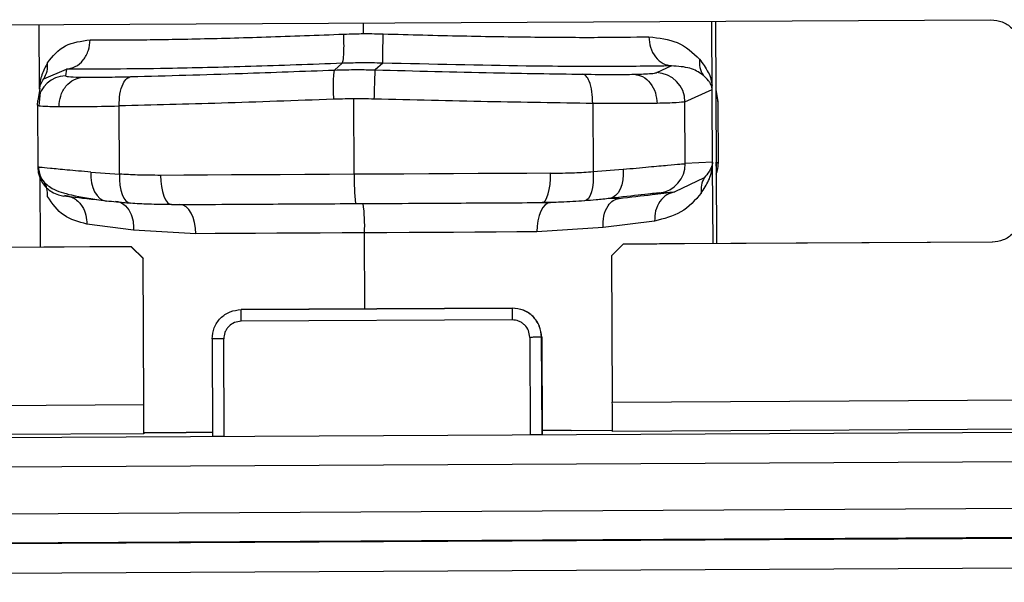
# Model space of a CAD drawing. Header units: millimetres. Extents: x -353 to -36, y 81 to 369.
# Tile 42 of 45: x -127 to -110, y 333 to 342. Entities that reach past the tile are written whole.
import ezdxf

# ---------------------------------------------------------------- set-up
doc = ezdxf.new("R2010")
doc.units = ezdxf.units.MM

msp = doc.modelspace()

# ---------------------------------------------------------------- linework, layer by layer
at = {"color": 7, "linetype": 'Continuous', "lineweight": 25}
for p, q in [((-130.924, 342.199), (-109.924, 342.31)), ((-126.181, 342.224), (-126.175, 341.126)), ((-120.639, 342.072), (-120.64, 342.253)), ((-114.677, 339.811), (-114.691, 342.285)), ((-114.629, 342.285), (-114.616, 339.811)), ((-121.135, 341.451), (-121.004, 341.565)), ((-120.307, 341.568), (-120.438, 341.454)), ((-115.38, 341.521), (-115.635, 341.405)), ((-126.1, 341.301), (-125.711, 341.466)), ((-125.711, 341.466), (-125.73, 341.352)), ((-126.169, 341.137), (-126.202, 340.933)), ((-126.161, 341.065), (-126.186, 340.841)), ((-115.15, 340.908), (-114.686, 341.119)), ((-114.623, 341.122), (-114.623, 341.115)), ((-114.623, 341.119), (-114.587, 340.912)), ((-114.587, 340.912), (-114.594, 340.995)), ((-126.209, 340.85), (-126.202, 340.933)), ((-126.209, 340.85), (-126.203, 339.793)), ((-124.806, 339.673), (-124.813, 340.837)), ((-120.797, 339.67), (-120.804, 340.958)), ((-116.725, 340.88), (-116.719, 339.716)), ((-115.145, 339.852), (-115.15, 340.908)), ((-114.587, 340.912), (-114.581, 339.856)), ((-114.68, 339.879), (-115.145, 339.852)), ((-114.581, 339.856), (-114.616, 339.88)), ((-126.175, 339.79), (-126.203, 339.793)), ((-125.294, 339.708), (-124.806, 339.673)), ((-116.719, 339.716), (-116.207, 339.756)), ((-114.67, 338.485), (-114.678, 339.811)), ((-114.616, 339.811), (-114.609, 338.485)), ((-126.167, 339.609), (-126.161, 338.424)), ((-114.821, 339.612), (-115.322, 339.368)), ((-115.584, 339.353), (-115.322, 339.368)), ((-117.588, 339.187), (-117.446, 339.188)), ((-117.588, 339.187), (-117.575, 339.187)), ((-116.275, 339.259), (-116.434, 339.258)), ((-124.565, 338.718), (-125.363, 338.818)), ((-115.669, 338.87), (-116.547, 338.761)), ((-123.502, 338.656), (-124.565, 338.718)), ((-120.614, 337.371), (-120.621, 338.671)), ((-116.547, 338.761), (-117.677, 338.687)), ((-116.204, 338.477), (-116.403, 338.276)), ((-109.904, 338.51), (-116.204, 338.477)), ((-116.199, 338.477), (-116.204, 338.477)), ((-116.192, 338.477), (-116.199, 338.477)), ((-109.898, 338.51), (-115.484, 338.481)), ((-124.604, 338.432), (-130.904, 338.399)), ((-125.312, 338.429), (-130.898, 338.399)), ((-124.599, 338.432), (-124.606, 338.432)), ((-124.403, 338.233), (-124.604, 338.432)), ((-124.604, 338.432), (-124.599, 338.432)), ((-124.599, 338.432), (-124.398, 338.233)), ((-124.389, 335.738), (-124.403, 338.233)), ((-124.398, 338.233), (-124.403, 338.233)), ((-116.403, 338.276), (-116.39, 335.78)), ((-118.102, 337.385), (-122.728, 337.36)), ((-122.728, 337.36), (-122.725, 337.36)), ((-122.725, 337.36), (-118.099, 337.385)), ((-118.099, 337.385), (-118.102, 337.385)), ((-118.101, 337.185), (-122.727, 337.16)), ((-123.225, 336.858), (-123.216, 335.195)), ((-123.017, 335.194), (-123.026, 336.859)), ((-117.8, 336.886), (-117.791, 335.222)), ((-117.59, 335.225), (-117.599, 336.887)), ((-117.599, 336.887), (-117.596, 336.887)), ((-117.596, 336.887), (-117.588, 335.234)), ((-116.39, 335.78), (-99.33, 335.871)), ((-170.738, 335.492), (-124.389, 335.738)), ((-166.561, 334.963), (-83.883, 335.402)), ((-117.095, 335.298), (-117.588, 335.294)), ((-117.095, 335.298), (-116.388, 335.302)), ((-99.329, 335.371), (-116.388, 335.28)), ((-124.388, 335.238), (-170.737, 334.992)), ((-124.383, 335.255), (-124.388, 335.238)), ((-124.383, 335.26), (-123.668, 335.264)), ((-123.217, 335.264), (-123.668, 335.264)), ((-117.588, 335.234), (-117.59, 335.225)), ((-166.56, 334.463), (-83.882, 334.901)), ((-166.556, 333.664), (-85.207, 334.095)), ((-85.206, 333.595), (-164.644, 333.174)), ((-91.402, 333.546), (-156.106, 333.203)), ((-156.105, 332.703), (-91.401, 333.046))]:
    msp.add_line(p, q, dxfattribs=at)
at = {"color": 7, "linetype": 'Continuous', "lineweight": 25, "flags": 128}
for points in [[(-125.294, 339.708), (-125.295, 339.615), (-125.284, 339.525), (-125.262, 339.442), (-125.231, 339.368), (-125.19, 339.306), (-125.142, 339.259), (-125.088, 339.227), (-125.03, 339.212)], [(-124.806, 339.673), (-124.807, 339.577), (-124.8, 339.485), (-124.785, 339.4), (-124.763, 339.326), (-124.734, 339.264), (-124.699, 339.217), (-124.66, 339.187), (-124.619, 339.175)], [(-120.797, 339.67), (-121.221, 339.668), (-121.643, 339.665), (-122.063, 339.663), (-122.481, 339.661), (-122.894, 339.659), (-123.303, 339.657), (-123.706, 339.655), (-124.104, 339.652)], [(-124.104, 339.652), (-124.1, 339.555), (-124.089, 339.461), (-124.071, 339.375), (-124.048, 339.299), (-124.019, 339.237), (-123.987, 339.191), (-123.952, 339.163), (-123.916, 339.153)], [(-117.444, 339.688), (-117.852, 339.686), (-118.265, 339.683), (-118.682, 339.681), (-119.102, 339.679), (-119.524, 339.677), (-119.948, 339.674), (-120.372, 339.672), (-120.797, 339.67)], [(-117.588, 339.187), (-117.56, 339.197), (-117.532, 339.225), (-117.507, 339.272), (-117.485, 339.334), (-117.467, 339.41), (-117.454, 339.496), (-117.446, 339.59), (-117.444, 339.688)], [(-116.719, 339.716), (-116.716, 339.62), (-116.72, 339.528), (-116.73, 339.443), (-116.747, 339.368), (-116.77, 339.306), (-116.798, 339.259), (-116.83, 339.229), (-116.864, 339.216)], [(-116.207, 339.756), (-116.205, 339.663), (-116.213, 339.573), (-116.23, 339.49), (-116.257, 339.416), (-116.292, 339.354), (-116.334, 339.306), (-116.382, 339.273), (-116.434, 339.258)], [(-123.502, 338.656), (-123.508, 338.753), (-123.523, 338.847), (-123.549, 338.933), (-123.582, 339.009), (-123.624, 339.071), (-123.67, 339.117), (-123.721, 339.145), (-123.773, 339.154)], [(-117.446, 339.188), (-117.492, 339.178), (-117.535, 339.149), (-117.575, 339.103), (-117.61, 339.041), (-117.639, 338.965), (-117.66, 338.878), (-117.673, 338.784), (-117.677, 338.687)], [(-120.621, 338.671), (-121.002, 338.669), (-121.38, 338.667), (-121.754, 338.665), (-122.121, 338.663), (-122.482, 338.661), (-122.833, 338.659), (-123.173, 338.658), (-123.502, 338.656)], [(-117.677, 338.687), (-118.02, 338.685), (-118.374, 338.683), (-118.736, 338.681), (-119.105, 338.679), (-119.48, 338.677), (-119.859, 338.675), (-120.24, 338.673), (-120.621, 338.671)]]:
    msp.add_lwpolyline(points, dxfattribs=at)
at = {"color": 7, "linetype": 'Continuous', "lineweight": 25}
for centre, radius, start, end in [((-125.709, 340.852), 0.5, 92.3545, 170.7415), ((-115.651, 340.905), 0.501, 0.4132, 88.147), ((-115.644, 339.848), 0.499, 276.9108, 0.3934), ((-115.081, 339.853), 0.5, 338.6904, 0.3024), ((-125.703, 339.796), 0.5, 180.3051, 263.7876), ((-117.701, 339.562), 3.098, 177.9948, 187.2602), ((-123.717, 338.78), 3.098, 357.9948, 7.2602)]:
    msp.add_arc(centre, radius, start, end, dxfattribs=at)
for points in [[(-109.924, 342.31), (-109.859, 342.303), (-109.727, 342.289), (-109.562, 342.174), (-109.445, 342.009), (-109.429, 341.878), (-109.421, 341.813)], [(-109.407, 339.013), (-109.414, 338.947), (-109.428, 338.816), (-109.543, 338.65), (-109.708, 338.534), (-109.838, 338.518), (-109.904, 338.51)], [(-115.484, 338.481), (-115.55, 338.48), (-115.681, 338.48), (-115.869, 338.479), (-116.045, 338.478), (-116.143, 338.477), (-116.192, 338.477)], [(-124.606, 338.432), (-124.655, 338.432), (-124.752, 338.432), (-124.928, 338.431), (-125.116, 338.43), (-125.247, 338.429), (-125.312, 338.429)], [(-123.225, 336.858), (-123.218, 336.923), (-123.204, 337.054), (-123.089, 337.22), (-122.924, 337.337), (-122.793, 337.352), (-122.728, 337.36)], [(-122.727, 337.16), (-122.727, 337.186), (-122.728, 337.239), (-122.728, 337.305), (-122.728, 337.351), (-122.728, 337.357), (-122.728, 337.36)], [(-118.102, 337.385), (-118.102, 337.382), (-118.102, 337.376), (-118.102, 337.329), (-118.102, 337.263), (-118.101, 337.211), (-118.101, 337.185)], [(-117.599, 336.887), (-117.607, 336.953), (-117.623, 337.084), (-117.739, 337.249), (-117.905, 337.363), (-118.036, 337.378), (-118.102, 337.385)], [(-117.596, 336.887), (-117.604, 336.953), (-117.62, 337.084), (-117.736, 337.249), (-117.902, 337.363), (-118.033, 337.378), (-118.099, 337.385)], [(-123.026, 336.859), (-123.052, 336.858), (-123.104, 336.858), (-123.17, 336.858), (-123.216, 336.858), (-123.222, 336.858), (-123.225, 336.858)], [(-117.599, 336.887), (-117.602, 336.887), (-117.608, 336.887), (-117.655, 336.887), (-117.721, 336.887), (-117.774, 336.886), (-117.8, 336.886)], [(-116.388, 335.28), (-116.388, 335.288), (-116.388, 335.304), (-116.388, 335.42), (-116.389, 335.585), (-116.389, 335.715), (-116.39, 335.78)], [(-124.388, 335.238), (-124.388, 335.246), (-124.388, 335.262), (-124.388, 335.378), (-124.388, 335.542), (-124.389, 335.673), (-124.389, 335.738)], [(-123.017, 335.194), (-123.043, 335.194), (-123.096, 335.194), (-123.162, 335.194), (-123.208, 335.194), (-123.213, 335.195), (-123.216, 335.195)], [(-117.59, 335.225), (-117.593, 335.224), (-117.6, 335.224), (-117.646, 335.223), (-117.712, 335.223), (-117.765, 335.222), (-117.791, 335.222)]]:
    msp.add_open_spline(points, degree=3, dxfattribs=at)
for points, knots in [([(-125.309, 341.968), (-125.059, 341.967), (-124.554, 341.964), (-123.515, 341.981), (-122.312, 342.013), (-121.424, 342.047), (-120.976, 342.064)], [0, 0, 0, 0, 0.241946, 0.489241, 0.741916, 1, 1, 1, 1]), ([(-121.004, 341.565), (-120.998, 341.576), (-120.985, 341.598), (-120.974, 341.734), (-120.971, 341.899), (-120.974, 342.01), (-120.976, 342.064)], [0, 0, 0, 0, 0.270724, 0.56231, 0.789274, 1, 1, 1, 1]), ([(-120.976, 342.064), (-120.913, 342.066), (-120.801, 342.07), (-120.689, 342.072), (-120.639, 342.072)], [0, 0, 0, 0, 0.560274, 1, 1, 1, 1]), ([(-120.639, 342.072), (-120.576, 342.072), (-120.464, 342.072), (-120.352, 342.069), (-120.302, 342.068)], [0, 0, 0, 0, 0.5596875, 1, 1, 1, 1]), ([(-120.307, 341.568), (-120.308, 341.579), (-120.31, 341.602), (-120.309, 341.737), (-120.306, 341.902), (-120.303, 342.014), (-120.302, 342.068)], [0, 0, 0, 0, 0.270724, 0.56231, 0.789274, 1, 1, 1, 1]), ([(-120.302, 342.068), (-119.849, 342.055), (-118.952, 342.031), (-117.703, 342.012), (-116.603, 342.006), (-116.042, 342.014), (-115.765, 342.018)], [0, 0, 0, 0, 0.258084, 0.510758, 0.758053, 1, 1, 1, 1]), ([(-115.765, 342.018), (-115.759, 341.957), (-115.747, 341.831), (-115.658, 341.666), (-115.529, 341.55), (-115.428, 341.53), (-115.38, 341.521)], [0, 0, 0, 0, 0.2407252, 0.5, 0.7592749, 1, 1, 1, 1]), ([(-115.765, 342.018), (-115.594, 341.998), (-115.231, 341.953), (-115.015, 341.745), (-114.901, 341.635)], [0, 0, 0, 0, 0.4730767, 1, 1, 1, 1]), ([(-126.033, 341.576), (-125.945, 341.687), (-125.778, 341.898), (-125.46, 341.945), (-125.309, 341.968)], [0, 0, 0, 0, 0.5269181, 1, 1, 1, 1]), ([(-125.711, 341.466), (-125.66, 341.476), (-125.553, 341.496), (-125.418, 341.614), (-125.326, 341.78), (-125.314, 341.907), (-125.309, 341.968)], [0, 0, 0, 0, 0.240725, 0.5, 0.759275, 1, 1, 1, 1]), ([(-126.033, 341.576), (-126.069, 341.509), (-126.121, 341.412), (-126.16, 341.271), (-126.171, 341.171), (-126.175, 341.126)], [0, 0, 0, 0, 0.551478, 0.797437, 1, 1, 1, 1]), ([(-126.099, 341.301), (-126.077, 341.344), (-126.033, 341.429), (-126.033, 341.527), (-126.033, 341.576)], [0, 0, 0, 0, 0.49999, 1, 1, 1, 1]), ([(-121.004, 341.565), (-121.531, 341.546), (-122.584, 341.508), (-124.312, 341.466), (-125.181, 341.466), (-125.711, 341.466)], [0, 0, 0, 0, 0.280551, 0.561051, 1, 1, 1, 1]), ([(-120.307, 341.568), (-120.438, 341.571), (-120.671, 341.575), (-120.902, 341.568), (-121.004, 341.565)], [0, 0, 0, 0, 0.559941, 1, 1, 1, 1]), ([(-115.38, 341.521), (-115.733, 341.516), (-116.438, 341.507), (-118.1, 341.517), (-119.471, 341.549), (-120.307, 341.568)], [0, 0, 0, 0, 0.280569, 0.561072, 1, 1, 1, 1]), ([(-114.841, 341.361), (-114.845, 341.364), (-114.908, 341.413), (-115.055, 341.499), (-115.269, 341.514), (-115.38, 341.521)], [0, 0, 0, 0, 0.028882, 0.497876, 1, 1, 1, 1]), ([(-114.901, 341.635), (-114.902, 341.586), (-114.904, 341.488), (-114.862, 341.403), (-114.841, 341.361)], [0, 0, 0, 0, 0.49999, 1, 1, 1, 1]), ([(-114.901, 341.635), (-114.847, 341.563), (-114.771, 341.461), (-114.709, 341.316), (-114.691, 341.222), (-114.685, 341.186)], [0, 0, 0, 0, 0.594404, 0.84589, 1, 1, 1, 1]), ([(-125.838, 340.827), (-125.832, 340.888), (-125.821, 341.015), (-125.728, 341.181), (-125.592, 341.298), (-125.485, 341.319), (-125.433, 341.329)], [0, 0, 0, 0, 0.240744, 0.500021, 0.759286, 1, 1, 1, 1]), ([(-125.73, 341.352), (-125.714, 341.345), (-125.686, 341.334), (-125.51, 341.33), (-125.433, 341.329)], [0, 0, 0, 0, 0.558989, 1, 1, 1, 1]), ([(-125.433, 341.329), (-125.308, 341.328), (-125.084, 341.327), (-124.757, 341.334), (-124.613, 341.338)], [0, 0, 0, 0, 0.559278, 1, 1, 1, 1]), ([(-124.813, 340.837), (-124.81, 340.906), (-124.806, 341.049), (-124.753, 341.214), (-124.684, 341.314), (-124.636, 341.33), (-124.613, 341.338)], [0, 0, 0, 0, 0.2708373, 0.5622806, 0.7891609, 1, 1, 1, 1]), ([(-124.613, 341.338), (-123.987, 341.355), (-122.869, 341.385), (-121.665, 341.431), (-121.135, 341.451)], [0, 0, 0, 0, 0.559913, 1, 1, 1, 1]), ([(-121.135, 341.451), (-121.14, 341.44), (-121.15, 341.417), (-121.157, 341.282), (-121.157, 341.117), (-121.154, 341.005), (-121.152, 340.951)], [0, 0, 0, 0, 0.270714, 0.562312, 0.789284, 1, 1, 1, 1]), ([(-121.135, 341.451), (-121.005, 341.454), (-120.773, 341.461), (-120.541, 341.456), (-120.438, 341.454)], [0, 0, 0, 0, 0.559979, 1, 1, 1, 1]), ([(-120.455, 340.955), (-120.453, 341.024), (-120.449, 341.168), (-120.443, 341.333), (-120.44, 341.433), (-120.439, 341.447), (-120.438, 341.454)], [0, 0, 0, 0, 0.270714, 0.562312, 0.789284, 1, 1, 1, 1]), ([(-120.438, 341.454), (-119.759, 341.436), (-118.545, 341.404), (-117.399, 341.386), (-116.894, 341.379)], [0, 0, 0, 0, 0.559938, 1, 1, 1, 1]), ([(-116.725, 340.88), (-116.727, 340.949), (-116.732, 341.092), (-116.777, 341.256), (-116.834, 341.356), (-116.875, 341.371), (-116.894, 341.379)], [0, 0, 0, 0, 0.270837, 0.562281, 0.789161, 1, 1, 1, 1]), ([(-116.894, 341.379), (-116.704, 341.377), (-116.364, 341.373), (-116.123, 341.377), (-116.016, 341.378)], [0, 0, 0, 0, 0.559793, 1, 1, 1, 1]), ([(-116.016, 341.378), (-115.906, 341.382), (-115.709, 341.388), (-115.657, 341.4), (-115.635, 341.405)], [0, 0, 0, 0, 0.560053, 1, 1, 1, 1]), ([(-116.016, 341.378), (-115.967, 341.369), (-115.865, 341.35), (-115.735, 341.234), (-115.645, 341.069), (-115.633, 340.942), (-115.627, 340.881)], [0, 0, 0, 0, 0.240724, 0.5, 0.759276, 1, 1, 1, 1]), ([(-114.686, 341.119), (-114.686, 341.122), (-114.686, 341.128), (-114.687, 341.138), (-114.69, 341.156), (-114.698, 341.186), (-114.716, 341.226), (-114.759, 341.29), (-114.808, 341.332), (-114.841, 341.361)], [0, 0, 0, 0, 0.00893, 0.019254, 0.031915, 0.087898, 0.22275, 0.463254, 1, 1, 1, 1]), ([(-126.169, 341.137), (-126.168, 341.143), (-126.163, 341.175), (-126.145, 341.229), (-126.118, 341.272), (-126.1, 341.301)], [0, 0, 0, 0, 0.080192, 0.384257, 1, 1, 1, 1]), ([(-114.686, 341.119), (-114.686, 341.123), (-114.685, 341.131), (-114.685, 341.154), (-114.685, 341.173), (-114.685, 341.186)], [0, 0, 0, 0, 0.221706, 0.454983, 1, 1, 1, 1]), ([(-114.623, 341.187), (-114.623, 341.175), (-114.623, 341.156), (-114.623, 341.133), (-114.623, 341.124), (-114.623, 341.119)], [0, 0, 0, 0, 0.499356, 0.769362, 1, 1, 1, 1]), ([(-126.209, 340.85), (-126.193, 340.844), (-126.162, 340.833), (-125.945, 340.829), (-125.838, 340.827)], [0, 0, 0, 0, 0.504552, 1, 1, 1, 1]), ([(-125.838, 340.827), (-125.7, 340.827), (-125.424, 340.826), (-125.017, 340.833), (-124.813, 340.837)], [0, 0, 0, 0, 0.499588, 1, 1, 1, 1]), ([(-121.152, 340.951), (-121.799, 340.928), (-123.066, 340.882), (-124.238, 340.852), (-124.813, 340.837)], [0, 0, 0, 0, 0.509998, 1, 1, 1, 1]), ([(-120.804, 340.958), (-120.869, 340.958), (-120.985, 340.957), (-121.101, 340.953), (-121.152, 340.951)], [0, 0, 0, 0, 0.55989, 1, 1, 1, 1]), ([(-120.455, 340.955), (-120.52, 340.956), (-120.637, 340.959), (-120.753, 340.959), (-120.804, 340.958)], [0, 0, 0, 0, 0.560099, 1, 1, 1, 1]), ([(-116.725, 340.88), (-117.317, 340.889), (-118.527, 340.907), (-119.804, 340.938), (-120.455, 340.955)], [0, 0, 0, 0, 0.490002, 1, 1, 1, 1]), ([(-115.627, 340.881), (-115.782, 340.879), (-116.089, 340.875), (-116.515, 340.879), (-116.725, 340.88)], [0, 0, 0, 0, 0.506465, 1, 1, 1, 1]), ([(-115.15, 340.908), (-115.185, 340.902), (-115.253, 340.891), (-115.503, 340.884), (-115.627, 340.881)], [0, 0, 0, 0, 0.502494, 1, 1, 1, 1]), ([(-116.207, 339.756), (-116.054, 339.77), (-115.755, 339.798), (-115.433, 339.827), (-115.216, 339.846), (-115.168, 339.85), (-115.145, 339.852)], [0, 0, 0, 0, 0.264782, 0.519664, 0.764711, 1, 1, 1, 1]), ([(-114.68, 339.879), (-114.68, 339.874), (-114.68, 339.864), (-114.681, 339.852), (-114.684, 339.835), (-114.691, 339.808), (-114.708, 339.764), (-114.748, 339.694), (-114.791, 339.645), (-114.821, 339.612)], [0, 0, 0, 0, 0.015219, 0.03189, 0.049876, 0.107935, 0.231217, 0.485279, 1, 1, 1, 1]), ([(-114.678, 339.811), (-114.678, 339.823), (-114.678, 339.845), (-114.679, 339.869), (-114.68, 339.878), (-114.68, 339.879)], [0, 0, 0, 0, 0.49921, 0.901811, 1, 1, 1, 1]), ([(-114.616, 339.811), (-114.616, 339.824), (-114.616, 339.843), (-114.616, 339.866), (-114.616, 339.875), (-114.616, 339.88)], [0, 0, 0, 0, 0.524008, 0.763656, 1, 1, 1, 1]), ([(-126.189, 339.791), (-126.188, 339.773), (-126.186, 339.737), (-126.17, 339.662), (-126.104, 339.526), (-125.932, 339.402), (-125.613, 339.302), (-125.276, 339.254), (-125.085, 339.226)], [0, 0, 0, 0, 0.027364, 0.056807, 0.127093, 0.32998, 0.622149, 1, 1, 1, 1]), ([(-125.294, 339.708), (-125.437, 339.72), (-125.717, 339.745), (-125.996, 339.771), (-126.151, 339.786), (-126.17, 339.789), (-126.175, 339.79)], [0, 0, 0, 0, 0.303611, 0.595869, 0.876852, 1, 1, 1, 1]), ([(-124.104, 339.652), (-124.237, 339.653), (-124.474, 339.654), (-124.705, 339.667), (-124.806, 339.673)], [0, 0, 0, 0, 0.559847, 1, 1, 1, 1]), ([(-117.444, 339.688), (-117.308, 339.69), (-117.064, 339.693), (-116.825, 339.709), (-116.719, 339.716)], [0, 0, 0, 0, 0.556117, 1, 1, 1, 1]), ([(-114.871, 339.348), (-114.826, 339.419), (-114.761, 339.521), (-114.703, 339.667), (-114.685, 339.766), (-114.678, 339.811)], [0, 0, 0, 0, 0.551451, 0.797502, 1, 1, 1, 1]), ([(-126.034, 339.289), (-126.034, 339.336), (-126.034, 339.429), (-126.076, 339.511), (-126.097, 339.551)], [0, 0, 0, 0, 0.499991, 1, 1, 1, 1]), ([(-114.821, 339.612), (-114.84, 339.571), (-114.877, 339.489), (-114.873, 339.395), (-114.871, 339.348)], [0, 0, 0, 0, 0.49999, 1, 1, 1, 1]), ([(-125.738, 339.313), (-125.682, 339.299), (-125.566, 339.27), (-125.441, 339.137), (-125.371, 338.977), (-125.366, 338.87), (-125.363, 338.818)], [0, 0, 0, 0, 0.27143, 0.562128, 0.788568, 1, 1, 1, 1]), ([(-115.584, 339.353), (-115.654, 339.346), (-115.779, 339.334), (-116.234, 339.281), (-116.434, 339.258)], [0, 0, 0, 0, 0.559565, 1, 1, 1, 1]), ([(-116.275, 339.259), (-116.081, 339.281), (-115.734, 339.321), (-115.448, 339.354), (-115.322, 339.368)], [0, 0, 0, 0, 0.559988, 1, 1, 1, 1]), ([(-115.322, 339.368), (-115.369, 339.356), (-115.466, 339.331), (-115.584, 339.213), (-115.661, 339.052), (-115.666, 338.929), (-115.669, 338.87)], [0, 0, 0, 0, 0.2412968, 0.5, 0.7587032, 1, 1, 1, 1]), ([(-114.871, 339.348), (-114.975, 339.228), (-115.172, 339), (-115.509, 338.911), (-115.669, 338.87)], [0, 0, 0, 0, 0.525926, 1, 1, 1, 1]), ([(-125.363, 338.818), (-125.503, 338.858), (-125.798, 338.943), (-125.953, 339.169), (-126.034, 339.289)], [0, 0, 0, 0, 0.47404, 1, 1, 1, 1]), ([(-125.03, 339.212), (-125.261, 339.239), (-125.673, 339.286), (-125.732, 339.295), (-125.757, 339.299)], [0, 0, 0, 0, 0.559714, 1, 1, 1, 1]), ([(-124.619, 339.175), (-124.7, 339.181), (-124.844, 339.192), (-124.973, 339.206), (-125.03, 339.212)], [0, 0, 0, 0, 0.5607893, 1, 1, 1, 1]), ([(-124.872, 339.213), (-124.824, 339.2), (-124.726, 339.173), (-124.623, 339.04), (-124.568, 338.879), (-124.566, 338.771), (-124.565, 338.718)], [0, 0, 0, 0, 0.2712335, 0.5621786, 0.7887649, 1, 1, 1, 1]), ([(-123.916, 339.153), (-124.048, 339.154), (-124.285, 339.155), (-124.517, 339.169), (-124.619, 339.175)], [0, 0, 0, 0, 0.559119, 1, 1, 1, 1]), ([(-123.916, 339.153), (-123.344, 339.156), (-122.323, 339.162), (-121.247, 339.168), (-120.774, 339.17)], [0, 0, 0, 0, 0.56, 1, 1, 1, 1]), ([(-120.774, 339.17), (-120.169, 339.173), (-119.089, 339.179), (-118.047, 339.185), (-117.588, 339.187)], [0, 0, 0, 0, 0.56, 1, 1, 1, 1]), ([(-116.864, 339.216), (-116.998, 339.208), (-117.237, 339.192), (-117.481, 339.188), (-117.588, 339.187)], [0, 0, 0, 0, 0.5608306, 1, 1, 1, 1]), ([(-116.434, 339.258), (-116.511, 339.249), (-116.648, 339.234), (-116.798, 339.222), (-116.864, 339.216)], [0, 0, 0, 0, 0.558832, 1, 1, 1, 1]), ([(-116.547, 338.761), (-116.546, 338.828), (-116.545, 338.968), (-116.474, 339.13), (-116.379, 339.231), (-116.309, 339.25), (-116.275, 339.259)], [0, 0, 0, 0, 0.271234, 0.562179, 0.788765, 1, 1, 1, 1]), ([(-122.727, 337.16), (-122.766, 337.156), (-122.845, 337.147), (-122.928, 337.087), (-122.979, 337.025), (-123.016, 336.955), (-123.022, 336.896), (-123.026, 336.859)], [0, 0, 0, 0, 0.248289, 0.499589, 0.627029, 0.760356, 1, 1, 1, 1]), ([(-117.8, 336.886), (-117.804, 336.925), (-117.813, 337.004), (-117.873, 337.087), (-117.935, 337.138), (-118.005, 337.175), (-118.064, 337.181), (-118.101, 337.185)], [0, 0, 0, 0, 0.248289, 0.499589, 0.627029, 0.760356, 1, 1, 1, 1])]:
    msp.add_open_spline(points, degree=3, knots=knots, dxfattribs=at)

doc.saveas('drawing.dxf')
